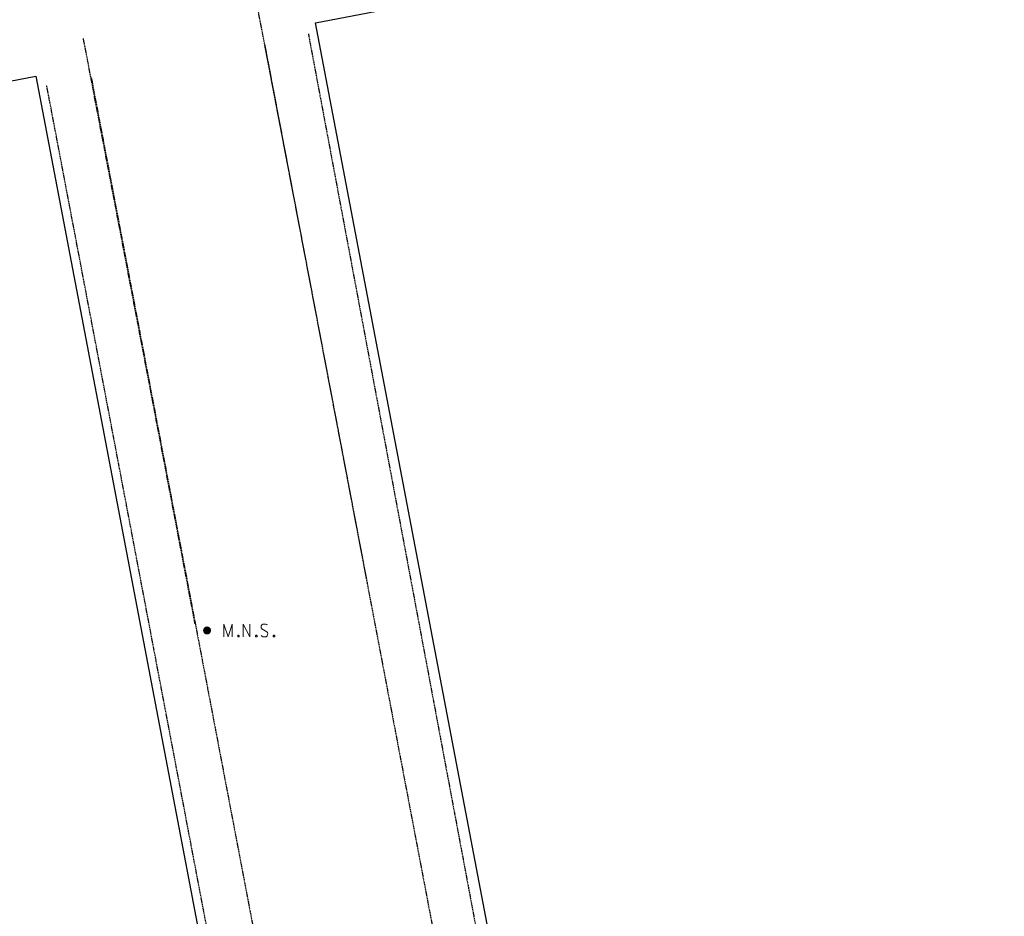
# Model space of a CAD drawing. Header units: feet. Extents: x 1743473 to 1753761, y 447116 to 448712.
# Tile 8 of 34: x 1749753 to 1749981, y 448084 to 448291. Entities that reach past the tile are written whole.
import ezdxf

# ---------------------------------------------------------------- set-up
doc = ezdxf.new("R2010")
doc.units = ezdxf.units.FT
doc.header["$MEASUREMENT"] = 0
for name, pattern in [('OhDOT_USTN1', [0.055, 0.014, -0.041]), ('OhDOT_USTN5', [0.11, 0.055, -0.055]), ('rowex', [0])]:
    doc.linetypes.add(name, pattern=pattern)
for name, color, linetype in [('PV_X_Curb', 120, 'OhDOT_USTN1'), ('PV_X_Walk', 120, 'OhDOT_USTN5'), ('RW_X_Fee_RW', 6, 'rowex'), ('SV_P_Control_Cells_Set', 7, 'Continuous'), ('SV_X_Control_Cells_Found', 7, 'Continuous'), ('XREF', 7, 'Continuous')]:
    doc.layers.add(name, color=color, linetype=linetype)

# ---------------------------------------------------------------- blocks, each defined once
blk = doc.blocks.new('MNAILS')
at = {"layer": 'SV_P_Control_Cells_Set', "linetype": 'Continuous', "lineweight": 0}
h = blk.add_hatch(color=7, dxfattribs=at)
edge = h.paths.add_edge_path()
edge.add_arc((0, 0), 0.0249, 0, 360)
at = {"layer": 'SV_P_Control_Cells_Set', "color": 7, "linetype": 'Continuous', "lineweight": 0, "flags": 128}
for points in [[(0.1045, -0.04), (0.1045, 0.04), (0.1299, -0.04), (0.1541, 0.04), (0.1541, -0.04)], [(0.223, -0.04), (0.223, 0.04), (0.2644, -0.04), (0.2644, 0.04)], [(0.3718, 0.0343), (0.3707, 0.0356), (0.3691, 0.0368), (0.3641, 0.0387), (0.358, 0.04), (0.3536, 0.04), (0.352, 0.04), (0.3448, 0.0381), (0.3388, 0.0343), (0.3349, 0.0293), (0.3338, 0.0242), (0.3338, 0.0204), (0.3349, 0.0154), (0.3393, 0.011), (0.3696, -0.0079), (0.3724, -0.0104), (0.3735, -0.0129), (0.3746, -0.0167), (0.3746, -0.0205), (0.374, -0.0243), (0.3735, -0.0268), (0.3724, -0.03), (0.3713, -0.0325), (0.3702, -0.0344), (0.3685, -0.0362), (0.3669, -0.0375), (0.3647, -0.0388), (0.363, -0.0394), (0.358, -0.04), (0.3503, -0.04), (0.3454, -0.0388), (0.3382, -0.0344), (0.3338, -0.0306)], [(0.1927, -0.0293), (0.1955, -0.0293), (0.1971, -0.0306), (0.1988, -0.0331), (0.1988, -0.0362), (0.1971, -0.0388), (0.1955, -0.04), (0.1927, -0.04), (0.1911, -0.0388), (0.1894, -0.0362), (0.1894, -0.0331), (0.1911, -0.0306), (0.1927, -0.0293)], [(0.3035, -0.0293), (0.3062, -0.0293), (0.3079, -0.0306), (0.3095, -0.0331), (0.3095, -0.0362), (0.3079, -0.0388), (0.3062, -0.04), (0.3035, -0.04), (0.3018, -0.0388), (0.3002, -0.0362), (0.3002, -0.0331), (0.3018, -0.0306), (0.3035, -0.0293)], [(0.4126, -0.0293), (0.4154, -0.0293), (0.417, -0.0306), (0.4187, -0.0331), (0.4187, -0.0362), (0.417, -0.0388), (0.4154, -0.04), (0.4126, -0.04), (0.411, -0.0388), (0.4093, -0.0362), (0.4093, -0.0331), (0.411, -0.0306), (0.4126, -0.0293)]]:
    blk.add_lwpolyline(points, dxfattribs=at)
blk = doc.blocks.new('*U253', base_point=(1749796.458, 448149.876, 734.236))
at = {"xscale": 37.50000000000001, "yscale": 37.50000000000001, "zscale": 37.50000000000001}
blk.add_blockref('MNAILS', (1749796.458, 448149.876, 734.236), dxfattribs=at)
blk = doc.blocks.new('2024.02405 EX BASE_1')
at = {"layer": 'PV_X_Curb', "elevation": 734.6, "flags": 128}
blk.add_lwpolyline([(1749833.47, 448161.72), (1749819.19, 448236.69), (1749807.96, 448295.35)], dxfattribs=at)
at = {"layer": 'PV_X_Curb', "flags": 128}
for points in [[(1749793.69, 448151.41), (1749784.12, 448201.61), (1749767.8, 448287.07)], [(1749809.82, 448285.54), (1749862.33, 448009.64)], [(1749769.61, 448278.03), (1749822.27, 448001.63)]]:
    blk.add_lwpolyline(points, dxfattribs=at)
at = {"layer": 'PV_X_Walk', "flags": 128}
for points in [[(1749819.94, 448288.09), (1749871.73, 448011.97)], [(1749812.21, 447997.99), (1749759.28, 448276.23)]]:
    blk.add_lwpolyline(points, dxfattribs=at)
at = {"layer": 'RW_X_Fee_RW'}
blk.add_lwpolyline([(1750282.63, 448088.77), (1749874.58, 448012.51), (1749821.62, 448290.67), (1750228.69, 448368.51)], close=True, dxfattribs=at)
blk.add_lwpolyline([(1749732.24, 448273.58), (1749756.79, 448278.28), (1749809.7, 448000.39), (1749564.9, 447954.64)], dxfattribs=at)
at = {"layer": 'SV_X_Control_Cells_Found'}
blk.add_blockref('*U253', (1749796.46, 448149.88, 734.24), dxfattribs=at)

msp = doc.modelspace()

# ---------------------------------------------------------------- block references
at = {"layer": 'XREF'}
msp.add_blockref('2024.02405 EX BASE_1', (0, 0), dxfattribs=at)

doc.saveas('drawing.dxf')
